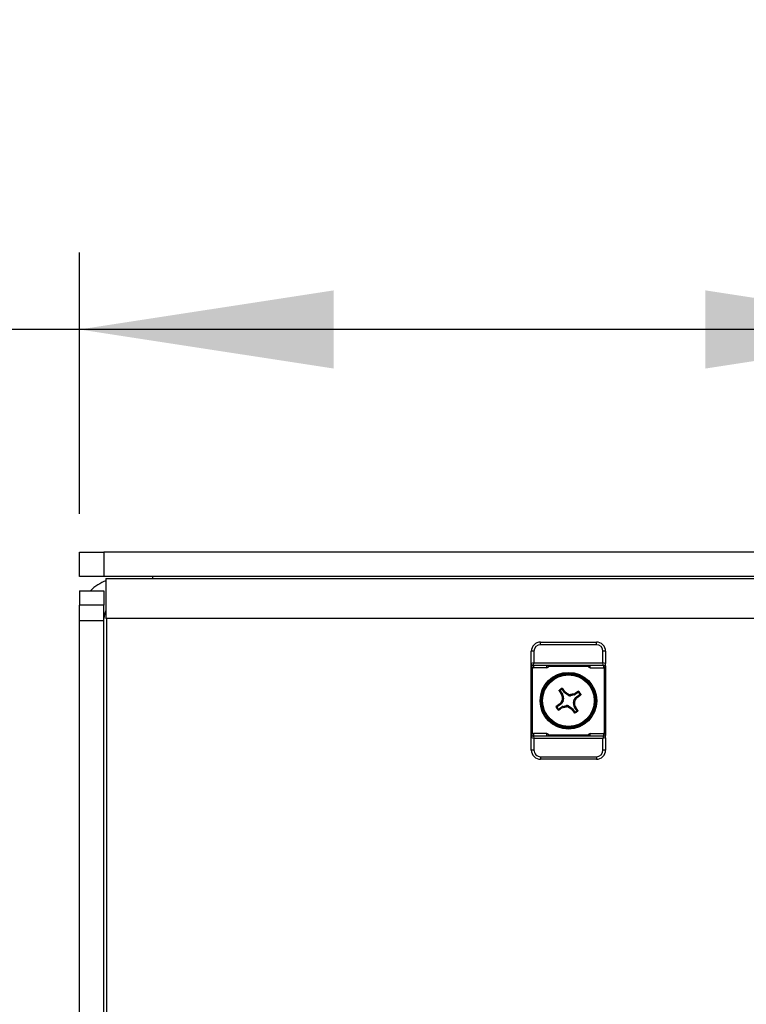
# Model space of a CAD drawing. Header units: inches. Extents: x 0.3 to 33.8, y 0.2 to 21.7.
# Tile 27 of 192: x 12.194 to 12.565, y 6.565 to 7.069. Entities that reach past the tile are written whole.
import ezdxf

# ---------------------------------------------------------------- set-up
doc = ezdxf.new("R2010")
doc.units = ezdxf.units.IN
doc.header["$MEASUREMENT"] = 0
doc.layers.add('BORDERS', color=7, linetype='Continuous')
doc.styles.add('SLDTEXTSTYLE0', font='TXT', dxfattribs={"width": 0.75})
doc.dimstyles.new('SLDDIMSTYLE0', dxfattribs={"dimtxt": 0.1377952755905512, "dimasz": 0.13, "dimexe": 0, "dimexo": 0.0625, "dimgap": 0.0344488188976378, "dimtad": 1, "dimdec": 3, "dimlfac": 10, "dimrnd": 1e-09, "dimzin": 4, "dimdsep": 46, "dimtxsty": 'SLDTEXTSTYLE0', "dimsah": 1, "dimcen": 0.09, "dimadec": 0, "dimazin": 1, "dimtfac": 1, "dimtdec": 3, "dimtofl": 0, "dimtmove": 0, "dimatfit": 3, "dimfxl": 0, "dimfrac": 2, "dimtolj": 1, "dimtzin": 12, "dimarcsym": 0})

# ---------------------------------------------------------------- blocks, each defined once
blk = doc.blocks.new('_D_6')
at = {"layer": 'BORDERS'}
for p, q in [((11.6167451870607, 7.335277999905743), (11.57476068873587, 7.335277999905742)), ((11.57476068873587, 7.335277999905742), (11.57476068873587, 7.116528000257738)), ((11.92219138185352, 7.335277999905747), (11.96417588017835, 7.335277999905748)), ((11.96417588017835, 7.335277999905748), (11.96417588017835, 7.116528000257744)), ((11.57476068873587, 7.116528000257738), (11.6167451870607, 7.116528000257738)), ((11.96417588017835, 7.116528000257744), (11.92219138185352, 7.116528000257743)), ((12.22406499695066, 6.81603745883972), (12.22406499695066, 6.949731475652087)), ((12.67406499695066, 6.634787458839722), (12.67406499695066, 6.949731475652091)), ((12.22406499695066, 6.91036139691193), (11.48186848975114, 6.910361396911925)), ((12.67406499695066, 6.910361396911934), (12.22406499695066, 6.91036139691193))]:
    blk.add_line(p, q, dxfattribs=at)
for points in [[(12.22406499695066, 6.91036139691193), (12.35406499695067, 6.890361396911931), (12.35406499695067, 6.93036139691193)], [(12.67406499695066, 6.910361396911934), (12.54406499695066, 6.930361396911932), (12.54406499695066, 6.890361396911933)]]:
    blk.add_solid(points, dxfattribs=at)
at = {"layer": 'BORDERS', "char_height": 0.1377952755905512, "attachment_point": 1, "style": 'SLDTEXTSTYLE0'}
for s, insert in [('114', (11.6167451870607, 7.294155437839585)), ('4.500', (11.54038362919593, 7.087988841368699))]:
    blk.add_mtext(s, dxfattribs=dict(at, insert=insert))

msp = doc.modelspace()

# ---------------------------------------------------------------- linework, layer by layer
at = {"color": 7, "linetype": 'Continuous', "lineweight": 25}
for p, q in [((12.22406499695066, 6.783917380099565), (12.22406499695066, 6.796417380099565)), ((12.22406499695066, 6.796417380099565), (12.23656499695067, 6.796417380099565)), ((12.23656499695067, 6.796417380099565), (12.23656499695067, 6.783917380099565)), ((13.11156499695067, 6.796417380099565), (12.23656499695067, 6.796417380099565)), ((12.23656499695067, 6.783917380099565), (12.22406499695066, 6.783917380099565)), ((13.11156499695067, 6.783917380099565), (12.23656499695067, 6.783917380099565)), ((12.23762565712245, 6.782917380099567), (12.23762565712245, 6.762543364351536)), ((12.23762565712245, 6.782917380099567), (13.11050433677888, 6.782917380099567)), ((12.26156499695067, 6.782917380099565), (12.26156499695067, 6.783917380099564)), ((12.22406499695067, 6.776667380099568), (12.23656499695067, 6.776667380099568)), ((12.22406499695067, 6.776667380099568), (12.22406499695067, 6.769356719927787)), ((12.23656499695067, 6.776667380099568), (12.23656499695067, 6.769356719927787)), ((12.23656499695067, 6.769356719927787), (12.22406499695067, 6.769356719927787)), ((12.22406499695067, 6.761482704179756), (12.22406499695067, 6.769356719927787)), ((12.23656499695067, 6.761482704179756), (12.23656499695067, 6.769356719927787)), ((12.22406499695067, 6.761482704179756), (12.23656499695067, 6.761482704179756)), ((12.22406499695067, 6.545417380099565), (12.22406499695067, 6.761482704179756)), ((12.23656499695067, 6.557917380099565), (12.23656499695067, 6.761482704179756)), ((12.23806499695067, 6.762543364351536), (12.23762565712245, 6.762543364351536)), ((13.11006499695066, 6.762543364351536), (12.23806499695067, 6.762543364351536)), ((12.23806499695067, 6.557917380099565), (12.23806499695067, 6.762543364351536)), ((12.45981499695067, 6.750417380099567), (12.48831499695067, 6.750417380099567)), ((12.45981499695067, 6.749067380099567), (12.45981499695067, 6.750417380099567)), ((12.48831499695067, 6.749067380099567), (12.45981499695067, 6.749067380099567)), ((12.48831499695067, 6.749067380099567), (12.48831499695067, 6.750417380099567)), ((12.45506499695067, 6.739462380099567), (12.45506499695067, 6.745667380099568)), ((12.45641499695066, 6.745667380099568), (12.45506499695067, 6.745667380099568)), ((12.45641499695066, 6.745667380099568), (12.45641499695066, 6.739767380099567)), ((12.49171499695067, 6.739767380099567), (12.49171499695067, 6.745667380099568)), ((12.49306499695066, 6.745667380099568), (12.49171499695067, 6.745667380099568)), ((12.49306499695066, 6.745667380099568), (12.49306499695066, 6.739462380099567)), ((12.45641499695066, 6.739767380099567), (12.45506499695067, 6.739462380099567)), ((12.45506499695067, 6.738244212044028), (12.45506499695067, 6.739462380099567)), ((12.45506499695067, 6.702590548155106), (12.45506499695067, 6.738244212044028)), ((12.45556499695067, 6.737426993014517), (12.45556499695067, 6.703407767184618)), ((12.45610999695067, 6.738417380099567), (12.45641499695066, 6.739767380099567)), ((12.49201999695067, 6.738417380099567), (12.45610999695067, 6.738417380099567)), ((12.45610999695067, 6.738417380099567), (12.45610999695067, 6.738409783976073)), ((12.46301999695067, 6.738409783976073), (12.45610999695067, 6.738409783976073)), ((12.45610999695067, 6.738409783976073), (12.45610999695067, 6.737271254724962)), ((12.46301999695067, 6.737271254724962), (12.45610999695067, 6.737271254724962)), ((12.45641499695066, 6.739767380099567), (12.49171499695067, 6.739767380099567)), ((12.46301999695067, 6.738417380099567), (12.46301999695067, 6.738409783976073)), ((12.46301999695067, 6.737271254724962), (12.46301999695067, 6.738409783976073)), ((12.46406499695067, 6.738146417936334), (12.46402702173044, 6.738048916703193)), ((12.46406499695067, 6.738146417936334), (12.48406499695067, 6.738146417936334)), ((12.48410297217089, 6.738048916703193), (12.48406499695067, 6.738146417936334)), ((12.48510999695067, 6.738409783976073), (12.48510999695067, 6.738417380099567)), ((12.49201999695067, 6.738409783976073), (12.48510999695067, 6.738409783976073)), ((12.48510999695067, 6.737271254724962), (12.48510999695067, 6.738409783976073)), ((12.48510999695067, 6.737271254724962), (12.49201999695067, 6.737271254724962)), ((12.49201999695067, 6.738417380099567), (12.49171499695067, 6.739767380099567)), ((12.49306499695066, 6.739462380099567), (12.49171499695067, 6.739767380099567)), ((12.49201999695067, 6.738409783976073), (12.49201999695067, 6.738417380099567)), ((12.49201999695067, 6.738409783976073), (12.49201999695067, 6.737271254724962)), ((12.49256499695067, 6.703407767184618), (12.49256499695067, 6.737426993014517)), ((12.49306499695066, 6.738244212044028), (12.49306499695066, 6.739462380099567)), ((12.49306499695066, 6.738244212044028), (12.49306499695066, 6.702590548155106)), ((12.47203119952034, 6.724552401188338), (12.47093013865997, 6.726154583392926)), ((12.46983266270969, 6.725400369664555), (12.47093372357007, 6.723798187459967)), ((12.4704656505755, 6.723597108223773), (12.47093372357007, 6.723798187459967)), ((12.47065409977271, 6.723123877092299), (12.4704656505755, 6.723597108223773)), ((12.47113470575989, 6.723330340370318), (12.47065409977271, 6.723123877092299)), ((12.47097242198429, 6.721498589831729), (12.4715466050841, 6.721392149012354)), ((12.47113470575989, 6.723330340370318), (12.4715466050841, 6.721392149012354)), ((12.47203119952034, 6.724552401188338), (12.47238669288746, 6.72491729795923)), ((12.47238669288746, 6.72491729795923), (12.47276093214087, 6.724571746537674)), ((12.47276093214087, 6.724571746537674), (12.472395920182, 6.72419707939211)), ((12.47405768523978, 6.723117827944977), (12.472395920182, 6.72419707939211)), ((12.47405768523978, 6.723117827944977), (12.47416412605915, 6.723692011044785)), ((12.47514620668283, 6.723509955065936), (12.47503976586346, 6.722935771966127)), ((12.47697795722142, 6.723347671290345), (12.47503976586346, 6.722935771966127)), ((12.47676544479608, 6.720424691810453), (12.47784469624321, 6.722086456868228)), ((12.4767714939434, 6.723828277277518), (12.47724472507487, 6.72401672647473)), ((12.47697795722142, 6.723347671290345), (12.4767714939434, 6.723828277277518)), ((12.47724472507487, 6.72401672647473), (12.47744580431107, 6.723548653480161)), ((12.47904798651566, 6.724649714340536), (12.47744580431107, 6.723548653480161)), ((12.47821936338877, 6.721721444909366), (12.47784469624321, 6.722086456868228)), ((12.47820001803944, 6.722451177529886), (12.47980220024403, 6.723552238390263)), ((12.47820001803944, 6.722451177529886), (12.47856491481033, 6.722095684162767)), ((12.47856491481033, 6.722095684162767), (12.47821936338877, 6.721721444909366)), ((12.46992997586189, 6.718383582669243), (12.4683277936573, 6.717282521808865)), ((12.46908200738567, 6.716185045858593), (12.47068418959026, 6.717286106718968)), ((12.469565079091, 6.718739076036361), (12.46991063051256, 6.719113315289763)), ((12.46992997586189, 6.718383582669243), (12.469565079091, 6.718739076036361)), ((12.46991063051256, 6.719113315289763), (12.47028529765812, 6.718748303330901)), ((12.47136454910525, 6.720410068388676), (12.47028529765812, 6.718748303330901)), ((12.47088526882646, 6.716818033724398), (12.47068418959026, 6.717286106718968)), ((12.47136454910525, 6.720410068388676), (12.47079036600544, 6.720516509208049)), ((12.47135849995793, 6.717006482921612), (12.47088526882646, 6.716818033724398)), ((12.47115203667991, 6.717487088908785), (12.47309022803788, 6.717898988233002)), ((12.47115203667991, 6.717487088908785), (12.47135849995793, 6.717006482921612)), ((12.4729837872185, 6.717324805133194), (12.47309022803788, 6.717898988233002)), ((12.47407230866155, 6.717716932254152), (12.47396586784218, 6.717142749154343)), ((12.47407230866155, 6.717716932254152), (12.47573407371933, 6.716637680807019)), ((12.47536906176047, 6.716263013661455), (12.47573407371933, 6.716637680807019)), ((12.47574330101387, 6.715917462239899), (12.47536906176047, 6.716263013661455)), ((12.47609879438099, 6.716282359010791), (12.47574330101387, 6.715917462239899)), ((12.47609879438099, 6.716282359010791), (12.47719985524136, 6.714680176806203)), ((12.47715757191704, 6.7193361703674), (12.47658338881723, 6.719442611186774)), ((12.47699528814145, 6.717504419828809), (12.47658338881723, 6.719442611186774)), ((12.47676544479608, 6.720424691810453), (12.47733962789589, 6.72031825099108)), ((12.47699528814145, 6.717504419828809), (12.47747589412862, 6.71771088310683)), ((12.47766434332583, 6.717237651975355), (12.47719627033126, 6.717036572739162)), ((12.47829733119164, 6.715434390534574), (12.47719627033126, 6.717036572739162)), ((12.47747589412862, 6.71771088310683), (12.47766434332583, 6.717237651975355)), ((12.45506499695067, 6.701372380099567), (12.45506499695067, 6.702590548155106)), ((12.45506499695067, 6.695167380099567), (12.45506499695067, 6.701372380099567)), ((12.45641499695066, 6.701067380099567), (12.45506499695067, 6.701372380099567)), ((12.45610999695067, 6.703563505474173), (12.45610999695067, 6.702424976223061)), ((12.46301999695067, 6.703563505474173), (12.45610999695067, 6.703563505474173)), ((12.45610999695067, 6.702424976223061), (12.45610999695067, 6.702417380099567)), ((12.45610999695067, 6.702424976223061), (12.46301999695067, 6.702424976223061)), ((12.45610999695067, 6.702417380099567), (12.49201999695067, 6.702417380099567)), ((12.45610999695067, 6.702417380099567), (12.45641499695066, 6.701067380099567)), ((12.45641499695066, 6.701067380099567), (12.45641499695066, 6.695167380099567)), ((12.49171499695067, 6.701067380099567), (12.45641499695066, 6.701067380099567)), ((12.46301999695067, 6.702424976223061), (12.46301999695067, 6.703563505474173)), ((12.46301999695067, 6.702424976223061), (12.46301999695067, 6.702417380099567)), ((12.46402702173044, 6.702785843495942), (12.46406499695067, 6.702688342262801)), ((12.48406499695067, 6.702688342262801), (12.46406499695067, 6.702688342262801)), ((12.48406499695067, 6.702688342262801), (12.48410297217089, 6.702785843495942)), ((12.48510999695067, 6.702424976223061), (12.48510999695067, 6.703563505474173)), ((12.48510999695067, 6.703563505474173), (12.49201999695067, 6.703563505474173)), ((12.48510999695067, 6.702417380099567), (12.48510999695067, 6.702424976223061)), ((12.48510999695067, 6.702424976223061), (12.49201999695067, 6.702424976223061)), ((12.49201999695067, 6.702417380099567), (12.49171499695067, 6.701067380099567)), ((12.49306499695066, 6.701372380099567), (12.49171499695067, 6.701067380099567)), ((12.49171499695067, 6.695167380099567), (12.49171499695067, 6.701067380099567)), ((12.49201999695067, 6.703563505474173), (12.49201999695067, 6.702424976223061)), ((12.49201999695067, 6.702417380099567), (12.49201999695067, 6.702424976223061)), ((12.49306499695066, 6.701372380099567), (12.49306499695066, 6.702590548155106)), ((12.49306499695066, 6.701372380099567), (12.49306499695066, 6.695167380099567)), ((12.45641499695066, 6.695167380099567), (12.45506499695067, 6.695167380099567)), ((12.45981499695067, 6.691767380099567), (12.48831499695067, 6.691767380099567)), ((12.45981499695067, 6.691767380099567), (12.45981499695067, 6.690417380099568)), ((12.48831499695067, 6.691767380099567), (12.48831499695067, 6.690417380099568)), ((12.49306499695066, 6.695167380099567), (12.49171499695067, 6.695167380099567)), ((12.48831499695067, 6.690417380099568), (12.45981499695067, 6.690417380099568))]:
    msp.add_line(p, q, dxfattribs=at)
for centre, radius in [((12.47406499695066, 6.720417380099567), 0.01449999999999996), ((12.47406499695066, 6.720417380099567), 0.01400000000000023), ((12.47406499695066, 6.720417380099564), 0.01349999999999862), ((12.47406499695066, 6.720417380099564), 0.01321370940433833)]:
    msp.add_circle(centre, radius, dxfattribs=at)
for centre, radius, start, end in [((12.2444390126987, 6.762543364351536), 0.02037401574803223, 109.536905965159, 136.1131278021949), ((12.2444390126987, 6.762543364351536), 0.007874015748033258, 149.9165398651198, 180), ((12.45981499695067, 6.745667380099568), 0.004749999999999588, 90, 180), ((12.45981499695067, 6.745667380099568), 0.003400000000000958, 90, 180), ((12.48831499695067, 6.745667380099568), 0.004749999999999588, 0, 90), ((12.48831499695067, 6.745667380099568), 0.003400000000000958, 0, 90), ((12.45610999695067, 6.739462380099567), 0.001045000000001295, 180, 270.0000000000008), ((12.49201999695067, 6.739462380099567), 0.001045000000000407, 270.0000000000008, 0), ((12.47406499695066, 6.720417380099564), 0.00712309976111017, 117.2276418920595, 131.7680608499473), ((12.47406499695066, 6.720417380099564), 0.006716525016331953, 120.3638942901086, 128.6318084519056), ((12.36534474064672, 6.64652067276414), 0.1326801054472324, 36.21873359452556, 37.17785150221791), ((12.58202099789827, 6.795426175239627), 0.1326801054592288, 211.8178512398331, 212.7769691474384), ((12.62252199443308, 6.752024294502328), 0.154593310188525, 190.774540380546, 191.3883561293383), ((12.39134562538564, 6.593153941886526), 0.1545933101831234, 57.60734661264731, 58.2211623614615), ((12.50567191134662, 6.571960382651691), 0.1545933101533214, 100.7745403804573, 101.3883561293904), ((12.54907379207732, 6.612461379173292), 0.1326801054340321, 121.8178512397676, 122.7769691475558), ((12.34680155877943, 6.803136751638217), 0.1545933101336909, 327.6073466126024, 328.2211623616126), ((12.40016828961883, 6.829137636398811), 0.1326801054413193, 306.2187335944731, 307.1778515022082), ((12.47406499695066, 6.720417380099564), 0.006716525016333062, 30.36389429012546, 38.63180845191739), ((12.47406499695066, 6.720417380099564), 0.007123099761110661, 27.22764189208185, 41.76806084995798), ((12.47406499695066, 6.720417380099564), 0.007123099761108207, 207.2276418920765, 221.7680608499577), ((12.54796170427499, 6.611697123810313), 0.1326801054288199, 126.2187335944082, 127.1778515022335), ((12.47406499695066, 6.720417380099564), 0.00671652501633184, 210.3638942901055, 218.6318084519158), ((12.39905620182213, 6.828373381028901), 0.1326801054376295, 301.8178512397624, 302.7769691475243), ((12.6013284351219, 6.637698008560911), 0.1545933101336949, 147.6073466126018, 148.2211623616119), ((12.44245808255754, 6.868874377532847), 0.1545933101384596, 280.7745403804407, 281.3883561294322), ((12.55678436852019, 6.847680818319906), 0.1545933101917, 237.6073466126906, 238.2211623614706), ((12.58278525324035, 6.794314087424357), 0.1326801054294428, 216.2187335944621, 217.177851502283), ((12.32560799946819, 6.688810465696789), 0.1545933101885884, 10.77454038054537, 11.38835612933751), ((12.36610899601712, 6.645408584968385), 0.1326801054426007, 31.81785123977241, 32.77696914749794), ((12.47406499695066, 6.720417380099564), 0.007123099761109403, 297.2276418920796, 311.7680608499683), ((12.47406499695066, 6.720417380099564), 0.006716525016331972, 300.3638942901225, 308.6318084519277), ((12.45610999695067, 6.701372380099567), 0.001045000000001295, 90, 180), ((12.49201999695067, 6.701372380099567), 0.001045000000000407, 0, 90), ((12.45981499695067, 6.695167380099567), 0.004749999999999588, 180, 270.0000000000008), ((12.45981499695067, 6.695167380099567), 0.003400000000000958, 180, 270.0000000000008), ((12.48831499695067, 6.695167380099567), 0.003400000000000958, 270.0000000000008, 0), ((12.48831499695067, 6.695167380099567), 0.004749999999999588, 270.0000000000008, 0)]:
    msp.add_arc(centre, radius, start, end, dxfattribs=at)
for centre, major_axis, ratio, start_param, end_param in [((12.45610999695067, 6.739462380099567), (0, 0.001052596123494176), 0.992783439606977, 1.570796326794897, 3.141592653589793), ((12.45610999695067, 6.738332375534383), (0, 0.001061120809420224), 0.9848077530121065, 2.592948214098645, 3.141592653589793), ((12.46301999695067, 6.737917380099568), (0.001044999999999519, 0), 0.4711998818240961, 0.2704151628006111, 1.570796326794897), ((12.46301999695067, 6.738332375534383), (0, -0.001061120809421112), 0.9848077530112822, 0, 1.300381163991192), ((12.48510999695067, 6.737917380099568), (0.001044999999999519, 0), 0.4711998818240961, 1.570796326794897, 2.871177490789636), ((12.48510999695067, 6.738332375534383), (0, -0.001061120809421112), 0.9848077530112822, 4.982804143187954, 6.283185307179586), ((12.49201999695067, 6.739462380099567), (0, 0.001052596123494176), 0.992783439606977, 3.141592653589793, 4.712388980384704), ((12.49201999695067, 6.738332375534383), (0, 0.001061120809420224), 0.9848077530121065, 3.141592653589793, 3.690237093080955), ((12.46984469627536, 6.723053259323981), (-0.001212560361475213, -0.0005209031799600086), 0.9943069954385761, 2.946332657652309, 3.336852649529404), ((12.47025475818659, 6.721123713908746), (-0.001298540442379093, 0.0002407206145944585), 0.9935910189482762, 2.751161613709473, 3.532023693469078), ((12.47311697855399, 6.725302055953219), (0.0009209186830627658, 0.0009452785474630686), 0.9943069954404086, 2.946332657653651, 3.336852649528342), ((12.47477133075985, 6.724227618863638), (0.0002407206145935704, 0.001298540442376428), 0.9935910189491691, 2.751161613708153, 3.532023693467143), ((12.47670087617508, 6.724637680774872), (-0.0005209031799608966, 0.001212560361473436), 0.9943069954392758, 2.946332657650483, 3.336852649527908), ((12.47894967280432, 6.721365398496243), (0.0009452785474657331, -0.0009209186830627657), 0.9943069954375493, 2.946332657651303, 3.336852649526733), ((12.46918032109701, 6.719469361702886), (-0.0009452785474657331, 0.0009209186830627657), 0.9943069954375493, 2.946332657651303, 3.336852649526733), ((12.47142911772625, 6.716197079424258), (0.0005209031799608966, -0.001212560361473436), 0.9943069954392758, 2.94633265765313, 3.336852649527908), ((12.47335866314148, 6.716607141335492), (-0.0002407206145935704, -0.001298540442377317), 0.9935910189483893, 2.751161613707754, 3.532023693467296), ((12.47501301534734, 6.71553270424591), (-0.0009209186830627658, -0.0009452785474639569), 0.9943069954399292, 2.946332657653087, 3.336852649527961), ((12.47787523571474, 6.719711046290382), (0.001298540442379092, -0.0002407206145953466), 0.993591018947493, 2.751161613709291, 3.53202369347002), ((12.47828529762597, 6.717781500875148), (0.001212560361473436, 0.0005209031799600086), 0.9943069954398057, 2.946332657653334, 3.336852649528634), ((12.45610999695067, 6.701372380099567), (0, 0.001052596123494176), 0.992783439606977, 0, 1.570796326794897), ((12.45610999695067, 6.702502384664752), (0, -0.001061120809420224), 0.9848077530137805, 3.141592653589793, 3.690237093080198), ((12.46301999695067, 6.702502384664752), (0, 0.001061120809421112), 0.9848077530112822, 4.982804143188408, 6.283185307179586), ((12.46301999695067, 6.702917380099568), (0.001044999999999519, 0), 0.4711998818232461, 4.712388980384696, 6.012770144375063), ((12.48510999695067, 6.702502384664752), (0, 0.001061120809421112), 0.9848077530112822, 0, 1.300381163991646), ((12.48510999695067, 6.702917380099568), (0.001044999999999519, 0), 0.4711998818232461, 3.412007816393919, 4.712388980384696), ((12.49201999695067, 6.702502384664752), (0, -0.001061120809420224), 0.9848077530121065, 2.592948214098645, 3.141592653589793), ((12.49201999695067, 6.701372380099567), (0, 0.001052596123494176), 0.992783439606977, 4.712388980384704, 6.283185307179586)]:
    msp.add_ellipse(centre, major_axis=major_axis, ratio=ratio, start_param=start_param, end_param=end_param, dxfattribs=at)
for points, knots in [([(12.45506499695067, 6.738244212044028), (12.45506501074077, 6.738240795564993), (12.45506520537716, 6.738192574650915), (12.45507940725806, 6.738040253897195), (12.45516337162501, 6.737814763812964), (12.45534280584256, 6.737583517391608), (12.45549529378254, 6.737476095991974), (12.45556499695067, 6.737426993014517)], [0, 0, 0, 0, 0.01142226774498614, 0.161216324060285, 0.5091130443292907, 0.775612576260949, 0.9999999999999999, 0.9999999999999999, 0.9999999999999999, 0.9999999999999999]), ([(12.46406499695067, 6.738417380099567), (12.46406499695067, 6.738413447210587), (12.46406499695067, 6.738393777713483), (12.46406499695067, 6.738267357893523), (12.46406499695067, 6.738161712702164), (12.46406499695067, 6.738146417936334)], [0, 0, 0, 0, 0.176098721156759, 0.880719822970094, 1, 1, 1, 1]), ([(12.48406499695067, 6.738146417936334), (12.48406499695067, 6.738177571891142), (12.48406499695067, 6.738308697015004), (12.48406499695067, 6.738370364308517), (12.48406499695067, 6.738417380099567)], [0, 0, 0, 0, 0.2375895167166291, 1, 1, 1, 1]), ([(12.49256499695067, 6.737426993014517), (12.49263470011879, 6.737476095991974), (12.49278718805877, 6.737583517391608), (12.49296662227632, 6.737814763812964), (12.49305058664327, 6.738040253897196), (12.49306478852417, 6.738192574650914), (12.49306498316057, 6.738240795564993), (12.49306499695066, 6.738244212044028)], [0, 0, 0, 0, 0.2243874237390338, 0.4908869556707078, 0.8387836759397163, 0.9885777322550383, 1, 1, 1, 1]), ([(12.47066985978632, 6.726212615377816), (12.47069206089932, 6.726304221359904), (12.47073609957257, 6.726485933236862), (12.47078281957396, 6.726663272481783), (12.47080598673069, 6.726751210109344)], [0, 0, 0, 0, 0.5041276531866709, 0.9999999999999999, 0.9999999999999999, 0.9999999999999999, 0.9999999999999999]), ([(12.47093013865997, 6.726154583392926), (12.4709158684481, 6.726171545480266), (12.47088732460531, 6.726205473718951), (12.47082624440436, 6.72623474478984), (12.47076027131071, 6.726243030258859), (12.47070655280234, 6.72623194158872), (12.47067854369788, 6.726217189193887), (12.47066985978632, 6.726212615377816)], [0, 0, 0, 0, 0.2254778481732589, 0.4510097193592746, 0.67536526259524, 0.8993506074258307, 1, 1, 1, 1]), ([(12.47080598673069, 6.726751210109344), (12.4708263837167, 6.726759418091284), (12.47086714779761, 6.726775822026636), (12.47093366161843, 6.726775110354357), (12.47099624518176, 6.726755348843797), (12.47103730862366, 6.726725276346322), (12.47105522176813, 6.726703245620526), (12.47105941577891, 6.726698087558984)], [0, 0, 0, 0, 0.2242052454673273, 0.4480819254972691, 0.6804750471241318, 0.9251895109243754, 1, 1, 1, 1]), ([(12.47105941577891, 6.726698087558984), (12.47103688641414, 6.726607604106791), (12.47099230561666, 6.726428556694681), (12.47095071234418, 6.726245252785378), (12.47093013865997, 6.726154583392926)], [0, 0, 0, 0, 0.5053602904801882, 1, 1, 1, 1]), ([(12.46927893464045, 6.725474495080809), (12.46926905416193, 6.725494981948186), (12.46924928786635, 6.725535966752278), (12.46924936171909, 6.72560702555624), (12.46927114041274, 6.725676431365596), (12.46930387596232, 6.725712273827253), (12.46932018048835, 6.725730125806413)], [0, 0, 0, 0, 0.252872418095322, 0.5058814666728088, 0.753895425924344, 1, 1, 1, 1]), ([(12.46983266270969, 6.725400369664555), (12.46974064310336, 6.725413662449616), (12.46955461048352, 6.72544053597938), (12.46937148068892, 6.725463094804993), (12.46927893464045, 6.725474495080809)], [0, 0, 0, 0, 0.4946423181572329, 1, 1, 1, 1]), ([(12.46932018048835, 6.725730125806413), (12.46941057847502, 6.725720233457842), (12.46959288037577, 6.725700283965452), (12.46977830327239, 6.725676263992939), (12.46987178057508, 6.725664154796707)], [0, 0, 0, 0, 0.4958696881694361, 1, 1, 1, 1]), ([(12.46987178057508, 6.725664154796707), (12.46985589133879, 6.72564869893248), (12.46982410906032, 6.725617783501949), (12.46979931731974, 6.725554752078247), (12.46979580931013, 6.725488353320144), (12.46981074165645, 6.725435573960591), (12.46982747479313, 6.725408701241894), (12.46983266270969, 6.725400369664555)], [0, 0, 0, 0, 0.2254778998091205, 0.4510098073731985, 0.6753656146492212, 0.8993508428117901, 1, 1, 1, 1]), ([(12.47079036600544, 6.720516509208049), (12.47085646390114, 6.720646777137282), (12.47098866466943, 6.720907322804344), (12.47101193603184, 6.721258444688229), (12.47098043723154, 6.7214498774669), (12.47097242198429, 6.721498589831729)], [0, 0, 0, 0, 0.4270923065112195, 0.8542167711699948, 1, 1, 1, 1]), ([(12.47416412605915, 6.723692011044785), (12.47429439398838, 6.723625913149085), (12.47455493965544, 6.723493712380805), (12.47490606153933, 6.723470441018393), (12.475097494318, 6.723501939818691), (12.47514620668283, 6.723509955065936)], [0, 0, 0, 0, 0.4270923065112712, 0.8542167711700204, 1, 1, 1, 1]), ([(12.47904798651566, 6.724649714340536), (12.47906127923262, 6.724741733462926), (12.47908815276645, 6.724927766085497), (12.47911071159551, 6.725110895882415), (12.47912211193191, 6.725203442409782)], [0, 0, 0, 0, 0.4946397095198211, 1, 1, 1, 1]), ([(12.47931177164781, 6.724610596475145), (12.47929631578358, 6.724626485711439), (12.47926540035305, 6.724658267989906), (12.47920236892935, 6.724683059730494), (12.47913597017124, 6.724686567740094), (12.47908319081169, 6.724671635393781), (12.479056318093, 6.724654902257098), (12.47904798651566, 6.724649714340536)], [0, 0, 0, 0, 0.2254778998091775, 0.451009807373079, 0.6753656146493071, 0.8993508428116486, 1, 1, 1, 1]), ([(12.47912211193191, 6.725203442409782), (12.47914259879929, 6.725213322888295), (12.47918358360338, 6.725233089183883), (12.47925464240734, 6.72523301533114), (12.4793240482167, 6.725211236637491), (12.47935989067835, 6.725178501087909), (12.47937774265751, 6.725162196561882)], [0, 0, 0, 0, 0.2528724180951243, 0.5058814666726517, 0.7538954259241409, 1, 1, 1, 1]), ([(12.47937774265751, 6.725162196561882), (12.47936785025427, 6.725071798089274), (12.47934790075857, 6.724889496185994), (12.47932388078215, 6.724704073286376), (12.47931177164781, 6.724610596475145)], [0, 0, 0, 0, 0.4958723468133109, 1, 1, 1, 1]), ([(12.47980220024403, 6.723552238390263), (12.47981916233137, 6.723566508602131), (12.47985309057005, 6.723595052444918), (12.47988236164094, 6.723656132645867), (12.47989064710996, 6.723722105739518), (12.47987955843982, 6.723775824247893), (12.47986480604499, 6.723803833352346), (12.47986023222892, 6.723812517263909)], [0, 0, 0, 0, 0.2254778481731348, 0.4510097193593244, 0.6753652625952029, 0.8993506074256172, 1, 1, 1, 1]), ([(12.48034570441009, 6.723422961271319), (12.48025522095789, 6.723445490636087), (12.48007617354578, 6.723490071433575), (12.47989286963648, 6.723531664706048), (12.47980220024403, 6.723552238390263)], [0, 0, 0, 0, 0.5053602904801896, 1, 1, 1, 1]), ([(12.47986023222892, 6.723812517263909), (12.47995183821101, 6.723790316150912), (12.48013355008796, 6.723746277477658), (12.48031088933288, 6.723699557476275), (12.48039882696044, 6.723676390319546)], [0, 0, 0, 0, 0.5041276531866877, 1, 1, 1, 1]), ([(12.48039882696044, 6.723676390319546), (12.48040703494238, 6.723655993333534), (12.48042343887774, 6.723615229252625), (12.48042272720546, 6.723548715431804), (12.4804029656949, 6.723486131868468), (12.48037289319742, 6.723445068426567), (12.48035086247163, 6.723427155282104), (12.48034570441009, 6.723422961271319)], [0, 0, 0, 0, 0.2242052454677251, 0.4480819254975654, 0.6804750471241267, 0.9251895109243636, 1, 1, 1, 1]), ([(12.46773116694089, 6.717158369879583), (12.46772295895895, 6.717178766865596), (12.46770655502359, 6.717219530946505), (12.46770726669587, 6.717286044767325), (12.46772702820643, 6.717348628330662), (12.46775710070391, 6.717389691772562), (12.4677791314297, 6.717407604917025), (12.46778428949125, 6.71741179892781)], [0, 0, 0, 0, 0.2242052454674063, 0.4480819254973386, 0.6804750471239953, 0.9251895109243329, 1, 1, 1, 1]), ([(12.46826976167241, 6.71702224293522), (12.46817815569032, 6.717044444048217), (12.46799644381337, 6.71708848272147), (12.46781910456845, 6.717135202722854), (12.46773116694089, 6.717158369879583)], [0, 0, 0, 0, 0.5041276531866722, 1, 1, 1, 1]), ([(12.46778428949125, 6.71741179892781), (12.46787477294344, 6.717389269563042), (12.46805382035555, 6.717344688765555), (12.46823712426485, 6.717303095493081), (12.4683277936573, 6.717282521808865)], [0, 0, 0, 0, 0.5053602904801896, 1, 1, 1, 1]), ([(12.4683277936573, 6.717282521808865), (12.46831083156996, 6.717268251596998), (12.46827690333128, 6.717239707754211), (12.46824763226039, 6.717178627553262), (12.46823934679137, 6.717112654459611), (12.46825043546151, 6.717058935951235), (12.46826518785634, 6.717030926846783), (12.46826976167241, 6.71702224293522)], [0, 0, 0, 0, 0.225477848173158, 0.451009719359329, 0.6753652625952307, 0.899350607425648, 1, 1, 1, 1]), ([(12.46875225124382, 6.715672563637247), (12.46876214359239, 6.715762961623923), (12.46878209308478, 6.71594526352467), (12.46880611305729, 6.71613068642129), (12.46881822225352, 6.716224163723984)], [0, 0, 0, 0, 0.4958696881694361, 1, 1, 1, 1]), ([(12.46881822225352, 6.716224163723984), (12.46883367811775, 6.71620827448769), (12.46886459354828, 6.716176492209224), (12.46892762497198, 6.716151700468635), (12.46899402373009, 6.716148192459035), (12.46904680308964, 6.716163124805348), (12.46907367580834, 6.716179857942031), (12.46908200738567, 6.716185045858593)], [0, 0, 0, 0, 0.225477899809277, 0.4510098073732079, 0.6753656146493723, 0.8993508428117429, 1, 1, 1, 1]), ([(12.46908200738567, 6.716185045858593), (12.46906871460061, 6.716093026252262), (12.46904184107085, 6.715906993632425), (12.46901928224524, 6.715723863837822), (12.46900788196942, 6.715631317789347)], [0, 0, 0, 0, 0.4946423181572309, 1, 1, 1, 1]), ([(12.47396586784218, 6.717142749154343), (12.47383559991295, 6.717208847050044), (12.47357505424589, 6.717341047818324), (12.473223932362, 6.717364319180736), (12.47303249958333, 6.717332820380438), (12.4729837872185, 6.717324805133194)], [0, 0, 0, 0, 0.42709230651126, 0.8542167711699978, 1, 1, 1, 1]), ([(12.47733962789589, 6.72031825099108), (12.47727353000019, 6.720187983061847), (12.47714132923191, 6.719927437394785), (12.47711805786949, 6.7195763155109), (12.47714955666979, 6.719384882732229), (12.47715757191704, 6.7193361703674)], [0, 0, 0, 0, 0.4270923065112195, 0.8542167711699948, 1, 1, 1, 1]), ([(12.46900788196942, 6.715631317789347), (12.46898739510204, 6.715621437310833), (12.46894641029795, 6.715601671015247), (12.46887535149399, 6.715601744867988), (12.46880594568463, 6.715623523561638), (12.46877010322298, 6.71565625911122), (12.46875225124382, 6.715672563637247)], [0, 0, 0, 0, 0.2528724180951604, 0.5058814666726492, 0.7538954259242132, 1, 1, 1, 1]), ([(12.47707057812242, 6.714136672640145), (12.47709310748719, 6.714227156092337), (12.47713768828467, 6.714406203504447), (12.47717928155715, 6.714589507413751), (12.47719985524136, 6.714680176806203)], [0, 0, 0, 0, 0.5053602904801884, 1, 1, 1, 1]), ([(12.47732400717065, 6.714083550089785), (12.47730361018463, 6.714075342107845), (12.47726284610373, 6.714058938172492), (12.4771963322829, 6.714059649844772), (12.47713374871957, 6.714079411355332), (12.47709268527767, 6.714109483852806), (12.4770747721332, 6.714131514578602), (12.47707057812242, 6.714136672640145)], [0, 0, 0, 0, 0.2242052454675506, 0.448081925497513, 0.680475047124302, 0.9251895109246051, 1, 1, 1, 1]), ([(12.47719985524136, 6.714680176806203), (12.47721412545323, 6.714663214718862), (12.47724266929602, 6.714629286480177), (12.47730374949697, 6.714600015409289), (12.47736972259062, 6.71459172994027), (12.477423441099, 6.714602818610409), (12.47745145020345, 6.714617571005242), (12.47746013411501, 6.714622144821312)], [0, 0, 0, 0, 0.2254778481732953, 0.4510097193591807, 0.6753652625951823, 0.8993506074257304, 1, 1, 1, 1]), ([(12.47746013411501, 6.714622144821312), (12.47743793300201, 6.714530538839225), (12.47739389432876, 6.714348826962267), (12.47734717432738, 6.714171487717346), (12.47732400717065, 6.714083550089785)], [0, 0, 0, 0, 0.504127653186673, 1, 1, 1, 1]), ([(12.47825821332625, 6.715170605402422), (12.47827410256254, 6.71518606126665), (12.47830588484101, 6.71521697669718), (12.4783306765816, 6.715280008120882), (12.4783341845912, 6.715346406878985), (12.47831925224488, 6.715399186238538), (12.4783025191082, 6.715426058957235), (12.47829733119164, 6.715434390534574)], [0, 0, 0, 0, 0.2254778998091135, 0.4510098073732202, 0.6753656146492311, 0.8993508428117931, 1, 1, 1, 1]), ([(12.47880981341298, 6.715104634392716), (12.47871941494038, 6.715114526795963), (12.4785371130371, 6.715134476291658), (12.47835169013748, 6.71515849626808), (12.47825821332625, 6.715170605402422)], [0, 0, 0, 0, 0.4958723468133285, 1, 1, 1, 1]), ([(12.47829733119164, 6.715434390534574), (12.47838935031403, 6.715421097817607), (12.4785753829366, 6.715394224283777), (12.47875851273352, 6.715371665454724), (12.47885105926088, 6.715360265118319)], [0, 0, 0, 0, 0.494639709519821, 1, 1, 1, 1]), ([(12.47885105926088, 6.715360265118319), (12.4788609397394, 6.715339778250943), (12.47888070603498, 6.71529879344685), (12.47888063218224, 6.715227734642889), (12.47885885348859, 6.715158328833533), (12.47882611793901, 6.715122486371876), (12.47880981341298, 6.715104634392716)], [0, 0, 0, 0, 0.2528724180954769, 0.5058814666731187, 0.7538954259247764, 1, 1, 1, 1]), ([(12.45556499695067, 6.703407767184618), (12.45549529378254, 6.703358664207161), (12.45534280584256, 6.703251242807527), (12.45516337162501, 6.70301999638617), (12.45507940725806, 6.702794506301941), (12.45506520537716, 6.702642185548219), (12.45506501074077, 6.702593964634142), (12.45506499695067, 6.702590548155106)], [0, 0, 0, 0, 0.2243874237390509, 0.4908869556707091, 0.8387836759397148, 0.9885777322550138, 0.9999999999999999, 0.9999999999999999, 0.9999999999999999, 0.9999999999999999]), ([(12.46406499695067, 6.702688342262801), (12.46406499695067, 6.702657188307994), (12.46406499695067, 6.702526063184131), (12.46406499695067, 6.702464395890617), (12.46406499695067, 6.702417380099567)], [0, 0, 0, 0, 0.2375895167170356, 1, 1, 1, 1]), ([(12.48406499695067, 6.702417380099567), (12.48406499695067, 6.702421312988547), (12.48406499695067, 6.702440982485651), (12.48406499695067, 6.702567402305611), (12.48406499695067, 6.702673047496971), (12.48406499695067, 6.702688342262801)], [0, 0, 0, 0, 0.176098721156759, 0.880719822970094, 1, 1, 1, 1]), ([(12.49306499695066, 6.702590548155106), (12.49306498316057, 6.702593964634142), (12.49306478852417, 6.70264218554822), (12.49305058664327, 6.70279450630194), (12.49296662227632, 6.703019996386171), (12.49278718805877, 6.703251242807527), (12.49263470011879, 6.703358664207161), (12.49256499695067, 6.703407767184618)], [0, 0, 0, 0, 0.01142226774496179, 0.1612163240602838, 0.5091130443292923, 0.7756125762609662, 1, 1, 1, 1])]:
    msp.add_open_spline(points, degree=3, knots=knots, dxfattribs=at)

# ---------------------------------------------------------------- dimensions: what is measured, and where the dimension line sits
at = {"layer": 'BORDERS'}
dim = msp.add_linear_dim(base=(12.22406499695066, 6.910361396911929), p1=(12.67406499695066, 6.595417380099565), p2=(12.22406499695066, 6.776667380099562), angle=3.39259166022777e-13, dimstyle='SLDDIMSTYLE0', dxfattribs=at)
dim.commit()
dim.dimension.update_dxf_attribs({"geometry": '_D_6', "text_midpoint": (11.76946828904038, 6.910361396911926), "dimtype": 160})

doc.saveas('drawing.dxf')
